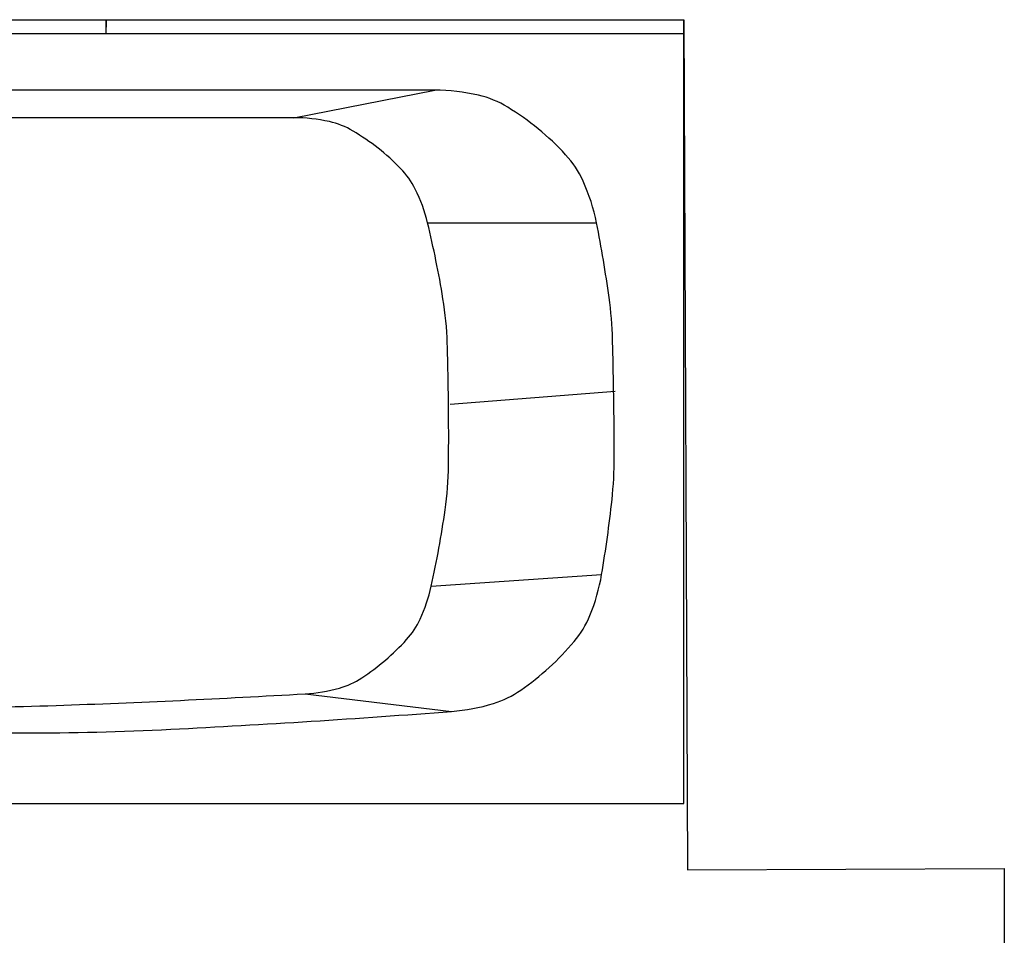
# Model space of a CAD drawing. Header units: inches. Extents: x -3371 to 2763, y -983 to 646.
# Tile 51 of 96: x -1526 to -1487, y 165 to 202. Entities that reach past the tile are written whole.
import ezdxf

# ---------------------------------------------------------------- set-up
doc = ezdxf.new("R2010")
doc.units = ezdxf.units.IN
doc.header["$LTSCALE"] = 12
doc.header["$MEASUREMENT"] = 0
doc.layers.add('White', color=7, linetype='Continuous')

# ---------------------------------------------------------------- blocks, each defined once
blk = doc.blocks.new('tub')
at = {"linetype": 'Continuous'}
for p, q in [((0, -60), (0, 0)), ((0, 0), (28.5, 0)), ((0, -60), (0, 0)), ((0, 0), (28.5, 0)), ((0, -60), (0, 0)), ((0, 0), (28.5, 0)), ((0, -60), (0, 0)), ((0, 0), (28.5, 0)), ((0, -60), (0, 0)), ((0, 0), (28.5, 0)), ((28, -60), (28, 0)), ((28, -60), (28, 0)), ((28, -60), (28, 0)), ((28, -60), (28, 0)), ((28, -60), (28, 0)), ((28.5, -60), (28.5, 0)), ((28.5, -60), (28.5, 0)), ((28.5, -60), (28.5, 0)), ((28.5, -60), (28.5, 0)), ((28.5, -60), (28.5, 0)), ((14.51825, -8.494199), (15, -2.5)), ((14.51825, -8.494199), (15, -2.5)), ((14.51825, -8.494199), (15, -2.5)), ((14.51825, -8.494199), (15, -2.5)), ((14.51825, -8.494199), (15, -2.5)), ((7.90242, -9.183745), (8.33005, -2.988577)), ((7.90242, -9.183745), (8.33005, -2.988577)), ((7.90242, -9.183745), (8.33005, -2.988577)), ((7.90242, -9.183745), (8.33005, -2.988577)), ((7.90242, -9.183745), (8.33005, -2.988577)), ((21.118549, -9.319259), (21.112165, -3.174044)), ((21.118549, -9.319259), (21.112165, -3.174044)), ((21.118549, -9.319259), (21.112165, -3.174044)), ((21.118549, -9.319259), (21.112165, -3.174044)), ((21.118549, -9.319259), (21.112165, -3.174044)), ((3.992198, -13.77228), (3.351153, -8.444244)), ((3.992198, -13.77228), (3.351153, -8.444244)), ((3.992198, -13.77228), (3.351153, -8.444244)), ((3.992198, -13.77228), (3.351153, -8.444244)), ((3.992198, -13.77228), (3.351153, -8.444244)), ((24.9375, -14.177769), (25.9375, -9.057934)), ((24.9375, -14.177769), (25.9375, -9.057934)), ((24.9375, -14.177769), (25.9375, -9.057934)), ((24.9375, -14.177769), (25.9375, -9.057934)), ((24.9375, -14.177769), (25.9375, -9.057934)), ((25.9375, -9.057934), (25.9375, -30)), ((25.9375, -9.057934), (25.9375, -30)), ((25.9375, -9.057934), (25.9375, -30)), ((25.9375, -9.057934), (25.9375, -30)), ((25.9375, -9.057934), (25.9375, -30)), ((24.9375, -14.177769), (24.9375, -30)), ((24.9375, -14.177769), (24.9375, -30)), ((24.9375, -14.177769), (24.9375, -30)), ((24.9375, -14.177769), (24.9375, -30)), ((24.9375, -14.177769), (24.9375, -30))]:
    blk.add_line(p, q, dxfattribs=at)
for points in [[(8.33005, -2.988577, -0.015213), (11.05005, -2.6119, -0.027142), (12.587741, -2.530459, -0.003288), (14.728854, -2.547446, -0.003288), (16.869557, -2.592588, -0.027142), (18.404239, -2.718608, -0.015213), (21.112165, -3.174044)], [(8.33005, -2.988577, -0.015213), (11.05005, -2.6119, -0.027142), (12.587741, -2.530459, -0.003288), (14.728854, -2.547446, -0.003288), (16.869557, -2.592588, -0.027142), (18.404239, -2.718608, -0.015213), (21.112165, -3.174044)], [(8.33005, -2.988577, -0.015213), (11.05005, -2.6119, -0.027142), (12.587741, -2.530459, -0.003288), (14.728854, -2.547446, -0.003288), (16.869557, -2.592588, -0.027142), (18.404239, -2.718608, -0.015213), (21.112165, -3.174044)], [(8.33005, -2.988577, -0.015213), (11.05005, -2.6119, -0.027142), (12.587741, -2.530459, -0.003288), (14.728854, -2.547446, -0.003288), (16.869557, -2.592588, -0.027142), (18.404239, -2.718608, -0.015213), (21.112165, -3.174044)], [(8.33005, -2.988577, -0.015213), (11.05005, -2.6119, -0.027142), (12.587741, -2.530459, -0.003288), (14.728854, -2.547446, -0.003288), (16.869557, -2.592588, -0.027142), (18.404239, -2.718608, -0.015213), (21.112165, -3.174044)], [(3.351153, -8.444244, -0.055308), (3.639537, -6.921915, -0.077861), (4.12281, -5.929406, -0.032812), (4.945611, -4.899633, -0.032812), (5.89606, -3.986353, -0.077861), (6.840363, -3.414584, -0.055308), (8.33005, -2.988577)], [(3.351153, -8.444244, -0.055308), (3.639537, -6.921915, -0.077861), (4.12281, -5.929406, -0.032812), (4.945611, -4.899633, -0.032812), (5.89606, -3.986353, -0.077861), (6.840363, -3.414584, -0.055308), (8.33005, -2.988577)], [(3.351153, -8.444244, -0.055308), (3.639537, -6.921915, -0.077861), (4.12281, -5.929406, -0.032812), (4.945611, -4.899633, -0.032812), (5.89606, -3.986353, -0.077861), (6.840363, -3.414584, -0.055308), (8.33005, -2.988577)], [(3.351153, -8.444244, -0.055308), (3.639537, -6.921915, -0.077861), (4.12281, -5.929406, -0.032812), (4.945611, -4.899633, -0.032812), (5.89606, -3.986353, -0.077861), (6.840363, -3.414584, -0.055308), (8.33005, -2.988577)], [(3.351153, -8.444244, -0.055308), (3.639537, -6.921915, -0.077861), (4.12281, -5.929406, -0.032812), (4.945611, -4.899633, -0.032812), (5.89606, -3.986353, -0.077861), (6.840363, -3.414584, -0.055308), (8.33005, -2.988577)], [(21.112165, -3.174044, -0.057302), (22.633719, -3.664006, -0.079888), (23.592292, -4.299521, -0.034774), (24.529144, -5.29236, -0.034774), (25.319356, -6.405459, -0.079888), (25.754905, -7.469901, -0.057302), (25.9375, -9.057934)], [(21.112165, -3.174044, -0.057302), (22.633719, -3.664006, -0.079888), (23.592292, -4.299521, -0.034774), (24.529144, -5.29236, -0.034774), (25.319356, -6.405459, -0.079888), (25.754905, -7.469901, -0.057302), (25.9375, -9.057934)], [(21.112165, -3.174044, -0.057302), (22.633719, -3.664006, -0.079888), (23.592292, -4.299521, -0.034774), (24.529144, -5.29236, -0.034774), (25.319356, -6.405459, -0.079888), (25.754905, -7.469901, -0.057302), (25.9375, -9.057934)], [(21.112165, -3.174044, -0.057302), (22.633719, -3.664006, -0.079888), (23.592292, -4.299521, -0.034774), (24.529144, -5.29236, -0.034774), (25.319356, -6.405459, -0.079888), (25.754905, -7.469901, -0.057302), (25.9375, -9.057934)], [(21.112165, -3.174044, -0.057302), (22.633719, -3.664006, -0.079888), (23.592292, -4.299521, -0.034774), (24.529144, -5.29236, -0.034774), (25.319356, -6.405459, -0.079888), (25.754905, -7.469901, -0.057302), (25.9375, -9.057934)], [(3.507101, -55.249841, -0.006671), (2.79116, -45.044078, -0.012666), (2.62218, -39.65816, -0.000675), (2.585619, -31.849853, -0.000675), (2.570148, -24.041475, -0.012666), (2.703235, -18.65455, -0.006671), (3.351153, -8.444244)], [(3.507101, -55.249841, -0.006671), (2.79116, -45.044078, -0.012666), (2.62218, -39.65816, -0.000675), (2.585619, -31.849853, -0.000675), (2.570148, -24.041475, -0.012666), (2.703235, -18.65455, -0.006671), (3.351153, -8.444244)], [(3.507101, -55.249841, -0.006671), (2.79116, -45.044078, -0.012666), (2.62218, -39.65816, -0.000675), (2.585619, -31.849853, -0.000675), (2.570148, -24.041475, -0.012666), (2.703235, -18.65455, -0.006671), (3.351153, -8.444244)], [(3.507101, -55.249841, -0.006671), (2.79116, -45.044078, -0.012666), (2.62218, -39.65816, -0.000675), (2.585619, -31.849853, -0.000675), (2.570148, -24.041475, -0.012666), (2.703235, -18.65455, -0.006671), (3.351153, -8.444244)], [(3.507101, -55.249841, -0.006671), (2.79116, -45.044078, -0.012666), (2.62218, -39.65816, -0.000675), (2.585619, -31.849853, -0.000675), (2.570148, -24.041475, -0.012666), (2.703235, -18.65455, -0.006671), (3.351153, -8.444244)], [(7.90242, -9.183745, -0.01902), (10.677841, -8.678927, -0.033054), (12.297602, -8.555908, -0.004993), (14.517611, -8.5565, -0.004993), (16.737166, -8.60143, -0.033054), (18.354063, -8.757637, -0.01902), (21.118549, -9.319259)], [(7.90242, -9.183745, -0.01902), (10.677841, -8.678927, -0.033054), (12.297602, -8.555908, -0.004993), (14.517611, -8.5565, -0.004993), (16.737166, -8.60143, -0.033054), (18.354063, -8.757637, -0.01902), (21.118549, -9.319259)], [(7.90242, -9.183745, -0.01902), (10.677841, -8.678927, -0.033054), (12.297602, -8.555908, -0.004993), (14.517611, -8.5565, -0.004993), (16.737166, -8.60143, -0.033054), (18.354063, -8.757637, -0.01902), (21.118549, -9.319259)], [(7.90242, -9.183745, -0.01902), (10.677841, -8.678927, -0.033054), (12.297602, -8.555908, -0.004993), (14.517611, -8.5565, -0.004993), (16.737166, -8.60143, -0.033054), (18.354063, -8.757637, -0.01902), (21.118549, -9.319259)], [(7.90242, -9.183745, -0.01902), (10.677841, -8.678927, -0.033054), (12.297602, -8.555908, -0.004993), (14.517611, -8.5565, -0.004993), (16.737166, -8.60143, -0.033054), (18.354063, -8.757637, -0.01902), (21.118549, -9.319259)], [(3.992198, -13.77228, -0.053976), (4.201645, -12.526106, -0.076487), (4.572069, -11.712064, -0.03152), (5.214769, -10.853762, -0.03152), (5.960263, -10.083058, -0.076487), (6.705244, -9.588203, -0.053976), (7.90242, -9.183745)], [(3.992198, -13.77228, -0.053976), (4.201645, -12.526106, -0.076487), (4.572069, -11.712064, -0.03152), (5.214769, -10.853762, -0.03152), (5.960263, -10.083058, -0.076487), (6.705244, -9.588203, -0.053976), (7.90242, -9.183745)], [(3.992198, -13.77228, -0.053976), (4.201645, -12.526106, -0.076487), (4.572069, -11.712064, -0.03152), (5.214769, -10.853762, -0.03152), (5.960263, -10.083058, -0.076487), (6.705244, -9.588203, -0.053976), (7.90242, -9.183745)], [(3.992198, -13.77228, -0.053976), (4.201645, -12.526106, -0.076487), (4.572069, -11.712064, -0.03152), (5.214769, -10.853762, -0.03152), (5.960263, -10.083058, -0.076487), (6.705244, -9.588203, -0.053976), (7.90242, -9.183745)], [(3.992198, -13.77228, -0.053976), (4.201645, -12.526106, -0.076487), (4.572069, -11.712064, -0.03152), (5.214769, -10.853762, -0.03152), (5.960263, -10.083058, -0.076487), (6.705244, -9.588203, -0.053976), (7.90242, -9.183745)], [(21.118549, -9.319259, -0.055571), (22.336743, -9.763232, -0.07813), (23.091464, -10.298013, -0.033069), (23.829285, -11.118697, -0.033069), (24.452465, -12.029493, -0.07813), (24.79384, -12.889178, -0.055571), (24.9375, -14.177769)], [(21.118549, -9.319259, -0.055571), (22.336743, -9.763232, -0.07813), (23.091464, -10.298013, -0.033069), (23.829285, -11.118697, -0.033069), (24.452465, -12.029493, -0.07813), (24.79384, -12.889178, -0.055571), (24.9375, -14.177769)], [(21.118549, -9.319259, -0.055571), (22.336743, -9.763232, -0.07813), (23.091464, -10.298013, -0.033069), (23.829285, -11.118697, -0.033069), (24.452465, -12.029493, -0.07813), (24.79384, -12.889178, -0.055571), (24.9375, -14.177769)], [(21.118549, -9.319259, -0.055571), (22.336743, -9.763232, -0.07813), (23.091464, -10.298013, -0.033069), (23.829285, -11.118697, -0.033069), (24.452465, -12.029493, -0.07813), (24.79384, -12.889178, -0.055571), (24.9375, -14.177769)], [(21.118549, -9.319259, -0.055571), (22.336743, -9.763232, -0.07813), (23.091464, -10.298013, -0.033069), (23.829285, -11.118697, -0.033069), (24.452465, -12.029493, -0.07813), (24.79384, -12.889178, -0.055571), (24.9375, -14.177769)], [(4.503627, -55.16656, -0.005919), (3.855716, -46.125359, -0.011303), (3.679655, -41.3817, -0.000535), (3.586969, -34.477586, -0.000535), (3.509051, -27.57329, -0.011303), (3.56786, -22.826729, -0.005919), (3.992198, -13.77228)], [(4.503627, -55.16656, -0.005919), (3.855716, -46.125359, -0.011303), (3.679655, -41.3817, -0.000535), (3.586969, -34.477586, -0.000535), (3.509051, -27.57329, -0.011303), (3.56786, -22.826729, -0.005919), (3.992198, -13.77228)], [(4.503627, -55.16656, -0.005919), (3.855716, -46.125359, -0.011303), (3.679655, -41.3817, -0.000535), (3.586969, -34.477586, -0.000535), (3.509051, -27.57329, -0.011303), (3.56786, -22.826729, -0.005919), (3.992198, -13.77228)], [(4.503627, -55.16656, -0.005919), (3.855716, -46.125359, -0.011303), (3.679655, -41.3817, -0.000535), (3.586969, -34.477586, -0.000535), (3.509051, -27.57329, -0.011303), (3.56786, -22.826729, -0.005919), (3.992198, -13.77228)], [(4.503627, -55.16656, -0.005919), (3.855716, -46.125359, -0.011303), (3.679655, -41.3817, -0.000535), (3.586969, -34.477586, -0.000535), (3.509051, -27.57329, -0.011303), (3.56786, -22.826729, -0.005919), (3.992198, -13.77228)]]:
    blk.add_lwpolyline(points, format="xyb", dxfattribs=at)
blk.add_lwpolyline([(28, -21), (28.5, -21), (28.232051, -21), (28.5, -21)], dxfattribs=at)
blk.add_lwpolyline([(28, -21), (28.5, -21), (28.232051, -21), (28.5, -21)], dxfattribs=at)
blk.add_lwpolyline([(28, -21), (28.5, -21), (28.232051, -21), (28.5, -21)], dxfattribs=at)
blk.add_lwpolyline([(28, -21), (28.5, -21), (28.232051, -21), (28.5, -21)], dxfattribs=at)
blk.add_lwpolyline([(28, -21), (28.5, -21), (28.232051, -21), (28.5, -21)], dxfattribs=at)

msp = doc.modelspace()

# ---------------------------------------------------------------- linework, layer by layer
at = {"layer": 'White', "color": 7}
for p, q in [((-1565.518, 201.749), (-1499.403, 201.749)), ((-1499.403, 201.749), (-1499.25, 167.709)), ((-1499.25, 167.709), (-1486.571, 167.766)), ((-1486.571, 167.766), (-1486.571, 92.292))]:
    msp.add_line(p, q, dxfattribs=at)

# ---------------------------------------------------------------- block references
at = {"layer": 'White', "color": 7, "xscale": -1.101179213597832, "yscale": 1.101179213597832, "zscale": 1.101179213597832, "rotation": 269.9999999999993}
msp.add_blockref('tub', (-1499.403, 170.365), dxfattribs=at)

doc.saveas('drawing.dxf')
